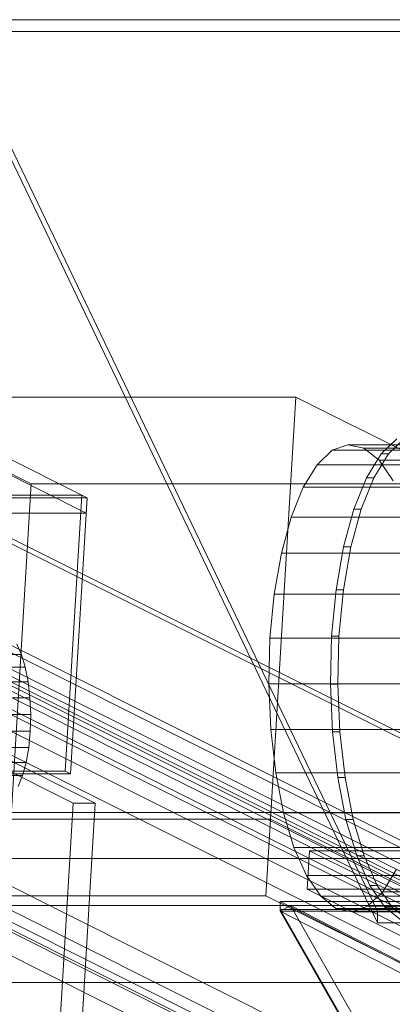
# Model space of a CAD drawing. Header units: millimetres. Extents: x -4395 to 65662, y -65530 to 6847.
# Tile 110 of 256: x 2858 to 2954, y -52533 to -52280. Entities that reach past the tile are written whole.
import ezdxf

# ---------------------------------------------------------------- set-up
doc = ezdxf.new("R2010")
doc.units = ezdxf.units.MM
for name, color, linetype, lineweight in [('R33_DET_lateral_C06', 7, 'Continuous', 0), ('R33_DET_lateral_CHUTE_GRIZZLY_SEPARADOR', 7, 'Continuous', 0), ('R33_DET_lateral_fines-r33-C06-receiver', 7, 'Continuous', 0)]:
    doc.layers.add(name, color=color, linetype=linetype, lineweight=lineweight)

msp = doc.modelspace()

# ---------------------------------------------------------------- linework, layer by layer
at = {"layer": 'R33_DET_lateral_C06'}
for p, q in [((2929.003, -52376.94), (2816.473, -52376.94)), ((2816.473, -52376.94), (2860.958, -52399.183)), ((2922.466, -52485.318), (2929.003, -52376.94)), ((2973.488, -52399.183), (2929.003, -52376.94)), ((3250.679, -52612.032), (2791.742, -52382.563)), ((2794.556, -52382.563), (3253.493, -52612.032)), ((2875.372, -52402.788), (2847.996, -52389.1)), ((2938.309, -52390.604), (2942.364, -52389.165)), ((2942.364, -52389.165), (2946.438, -52390.032)), ((3101.781, -52389.165), (2942.364, -52389.165)), ((2950.888, -52391.549), (2954.961, -52387.676)), ((2956.836, -52387.676), (2952.763, -52391.549)), ((2934.43, -52394.292), (2938.309, -52390.604)), ((3097.727, -52390.604), (2938.309, -52390.604)), ((2946.438, -52390.032), (2950.375, -52393.171)), ((3105.855, -52390.032), (2946.438, -52390.032)), ((2947.155, -52397.635), (2950.888, -52391.549)), ((2952.763, -52391.549), (2949.031, -52397.635)), ((2952.763, -52391.549), (2950.888, -52391.549)), ((2847.759, -52393.041), (2875.134, -52406.729)), ((2930.876, -52400.088), (2934.43, -52394.292)), ((3093.848, -52394.292), (2934.43, -52394.292)), ((2950.375, -52393.171), (2954.024, -52398.461)), ((3109.792, -52393.171), (2950.375, -52393.171)), ((2854.422, -52507.561), (2860.958, -52399.183)), ((2860.958, -52399.183), (2973.488, -52399.183)), ((2943.907, -52405.7), (2947.155, -52397.635)), ((2949.031, -52397.635), (2945.782, -52405.7)), ((2949.031, -52397.635), (2947.155, -52397.635)), ((2874.003, -52402.103), (2780.228, -52402.103)), ((2869.724, -52473.042), (2874.003, -52402.103)), ((2875.372, -52402.788), (2874.003, -52402.103)), ((2927.782, -52407.769), (2930.876, -52400.088)), ((3090.293, -52400.088), (2930.876, -52400.088)), ((2781.597, -52402.788), (2875.372, -52402.788)), ((2875.372, -52402.788), (2871.093, -52473.726)), ((2875.372, -52402.788), (2875.134, -52406.729)), ((2767.256, -52406.782), (3267.256, -52656.782)), ((2875.134, -52406.729), (2781.359, -52406.729)), ((2941.268, -52415.435), (2943.907, -52405.7)), ((2945.782, -52405.7), (2943.143, -52415.435)), ((2945.782, -52405.7), (2943.907, -52405.7)), ((3267.077, -52659.737), (2767.077, -52409.737)), ((2925.268, -52417.041), (2927.782, -52407.769)), ((3087.199, -52407.769), (2927.782, -52407.769)), ((2789.663, -52417.047), (3248.599, -52646.516)), ((3251.413, -52646.516), (2792.476, -52417.047)), ((2923.431, -52427.546), (2925.268, -52417.041)), ((3084.686, -52417.041), (2925.268, -52417.041)), ((2939.338, -52426.466), (2941.268, -52415.435)), ((2943.143, -52415.435), (2941.214, -52426.466)), ((2943.143, -52415.435), (2941.268, -52415.435)), ((2791.031, -52421.714), (3243.124, -52647.761)), ((3242.945, -52650.716), (2790.852, -52424.67)), ((2922.341, -52438.882), (2923.431, -52427.546)), ((3082.848, -52427.546), (2923.431, -52427.546)), ((2938.194, -52438.368), (2939.338, -52426.466)), ((2941.214, -52426.466), (2939.338, -52426.466)), ((2941.214, -52426.466), (2940.069, -52438.368)), ((3221.427, -52645.583), (2789.865, -52429.803)), ((2830.188, -52429.803), (3261.75, -52645.583)), ((2789.509, -52435.714), (3221.07, -52651.495)), ((3261.393, -52651.495), (2829.832, -52435.714)), ((2922.04, -52450.612), (2922.341, -52438.882)), ((2922.341, -52438.882), (3081.758, -52438.882)), ((2937.878, -52450.685), (2938.194, -52438.368)), ((2938.194, -52438.368), (2940.069, -52438.368)), ((2940.069, -52438.368), (2939.753, -52450.685)), ((3242.057, -52645.583), (2832.11, -52440.61)), ((3261.75, -52645.583), (2851.803, -52440.61)), ((2855.554, -52440.61), (3265.501, -52645.583)), ((2858.462, -52443.069), (2857.281, -52440.415)), ((2858.462, -52443.069), (2783.442, -52443.069)), ((2859.44, -52446.335), (2858.462, -52443.069)), ((2859.44, -52446.335), (2784.42, -52446.335)), ((2831.753, -52446.521), (3241.701, -52651.495)), ((3265.144, -52651.495), (2855.197, -52446.521)), ((2860.178, -52450.087), (2859.44, -52446.335)), ((2860.178, -52450.087), (2785.158, -52450.087)), ((2860.648, -52454.183), (2860.178, -52450.087)), ((2922.539, -52462.286), (2922.04, -52450.612)), ((3081.457, -52450.612), (2922.04, -52450.612)), ((2938.402, -52462.942), (2937.878, -52450.685)), ((2939.753, -52450.685), (2937.878, -52450.685)), ((2939.753, -52450.685), (2940.278, -52462.942)), ((2860.648, -52454.183), (2785.628, -52454.183)), ((2860.831, -52458.463), (2860.648, -52454.183)), ((2860.831, -52458.463), (2785.811, -52458.463)), ((2860.72, -52462.764), (2860.831, -52458.463)), ((3296.605, -52734.77), (2748.698, -52460.817)), ((2772.142, -52460.817), (3320.049, -52734.77)), ((2860.72, -52462.764), (2785.701, -52462.764)), ((2871.788, -52481.206), (2834.147, -52462.385)), ((2839.774, -52462.385), (2877.415, -52481.206)), ((2860.321, -52466.92), (2860.72, -52462.764)), ((2923.82, -52473.454), (2922.539, -52462.286)), ((3081.957, -52462.286), (2922.539, -52462.286)), ((2939.747, -52474.67), (2938.402, -52462.942)), ((2940.278, -52462.942), (2938.402, -52462.942)), ((2940.278, -52462.942), (2941.623, -52474.67)), ((2748.342, -52466.728), (3296.249, -52740.682)), ((3319.692, -52740.682), (2771.785, -52466.728)), ((2860.321, -52466.92), (2785.301, -52466.92)), ((2859.647, -52470.772), (2860.321, -52466.92)), ((3315.763, -52743.638), (2767.856, -52469.684)), ((2771.607, -52469.684), (3319.514, -52743.638)), ((2775.95, -52473.042), (2869.724, -52473.042)), ((2859.647, -52470.772), (2784.627, -52470.772)), ((2858.725, -52474.172), (2859.647, -52470.772)), ((2869.724, -52473.042), (2871.093, -52473.726)), ((2871.093, -52473.726), (2777.318, -52473.726)), ((2858.725, -52474.172), (2783.705, -52474.172)), ((2857.591, -52476.989), (2858.725, -52474.172)), ((2925.833, -52483.689), (2923.82, -52473.454)), ((3083.238, -52473.454), (2923.82, -52473.454)), ((2941.861, -52485.416), (2939.747, -52474.67)), ((2941.623, -52474.67), (2939.747, -52474.67)), ((2941.623, -52474.67), (2943.736, -52485.416)), ((2871.788, -52481.206), (2863.766, -52614.215)), ((2869.393, -52614.215), (2877.415, -52481.206)), ((2877.415, -52481.206), (2871.788, -52481.206)), ((3009.789, -52483.636), (2700.332, -52483.636)), ((2922.466, -52485.318), (2809.937, -52485.318)), ((2921.278, -52505.023), (2922.466, -52485.318)), ((2966.951, -52507.561), (2922.466, -52485.318)), ((2928.501, -52492.597), (2925.833, -52483.689)), ((3085.251, -52483.689), (2925.833, -52483.689)), ((2944.662, -52494.769), (2941.861, -52485.416)), ((2943.736, -52485.416), (2941.861, -52485.416)), ((2943.736, -52485.416), (2946.538, -52494.769)), ((2931.721, -52499.834), (2928.501, -52492.597)), ((3087.919, -52492.597), (2928.501, -52492.597)), ((2699.618, -52495.459), (3009.076, -52495.459)), ((2931.922, -52503.313), (2932.516, -52493.46)), ((3054.424, -52493.46), (2932.516, -52493.46)), ((2932.516, -52493.46), (2983.845, -52519.124)), ((2948.043, -52502.369), (2944.662, -52494.769)), ((2946.538, -52494.769), (2944.662, -52494.769)), ((2946.538, -52494.769), (2949.919, -52502.369)), ((2954.869, -52498.207), (2951.315, -52504.003)), ((2935.37, -52505.124), (2931.721, -52499.834)), ((3091.139, -52499.834), (2931.721, -52499.834)), ((2983.251, -52528.977), (2931.922, -52503.313)), ((2931.922, -52503.313), (3053.83, -52503.313)), ((2951.874, -52507.923), (2948.043, -52502.369)), ((2949.919, -52502.369), (2948.043, -52502.369)), ((2949.919, -52502.369), (2953.75, -52507.923)), ((2808.748, -52505.023), (2921.278, -52505.023)), ((2921.278, -52505.023), (2965.763, -52527.266)), ((2939.307, -52508.263), (2935.37, -52505.124)), ((3094.787, -52505.124), (2935.37, -52505.124)), ((2951.315, -52504.003), (2947.436, -52507.691)), ((3110.732, -52504.003), (2951.315, -52504.003)), ((2854.422, -52507.561), (2966.951, -52507.561)), ((2943.381, -52509.13), (2939.307, -52508.263)), ((3098.724, -52508.263), (2939.307, -52508.263)), ((2947.436, -52507.691), (2943.381, -52509.13)), ((3106.853, -52507.691), (2947.436, -52507.691)), ((2956.008, -52511.218), (2951.874, -52507.923)), ((2953.75, -52507.923), (2951.874, -52507.923)), ((2953.75, -52507.923), (2957.884, -52511.218)), ((3102.798, -52509.13), (2943.381, -52509.13)), ((2965.763, -52527.266), (2853.233, -52527.266))]:
    msp.add_line(p, q, dxfattribs=at)
at = {"layer": 'R33_DET_lateral_CHUTE_GRIZZLY_SEPARADOR'}
for p, q in [((2840, -52279.996), (2950, -52509)), ((3440, -52279.996), (2840, -52279.996)), ((2840, -52282.996), (3440, -52282.996)), ((2950, -52512), (2840, -52282.996)), ((2950, -52509), (3250, -52509)), ((2950, -52509), (2950, -52512)), ((3250, -52512), (2950, -52512))]:
    msp.add_line(p, q, dxfattribs=at)
at = {"layer": 'R33_DET_lateral_fines-r33-C06-receiver'}
for p, q in [((3275, -52506.456), (2925, -52506.456)), ((2925, -52506.456), (3190.556, -52642.933)), ((2925, -52509), (2925, -52506.456)), ((2925, -52509), (2927.605, -52507.511)), ((2925, -52508.529), (3275, -52508.529)), ((3003.006, -52645.007), (2925, -52508.529)), ((2925, -52508.529), (2925, -52509)), ((2927.605, -52507.511), (3005.611, -52643.989)), ((3193.16, -52643.989), (2927.605, -52507.511)), ((3275, -52509), (2925, -52509)), ((2925, -52509), (3003.006, -52645.478)), ((3190.556, -52645.478), (2925, -52509))]:
    msp.add_line(p, q, dxfattribs=at)

doc.saveas('drawing.dxf')
